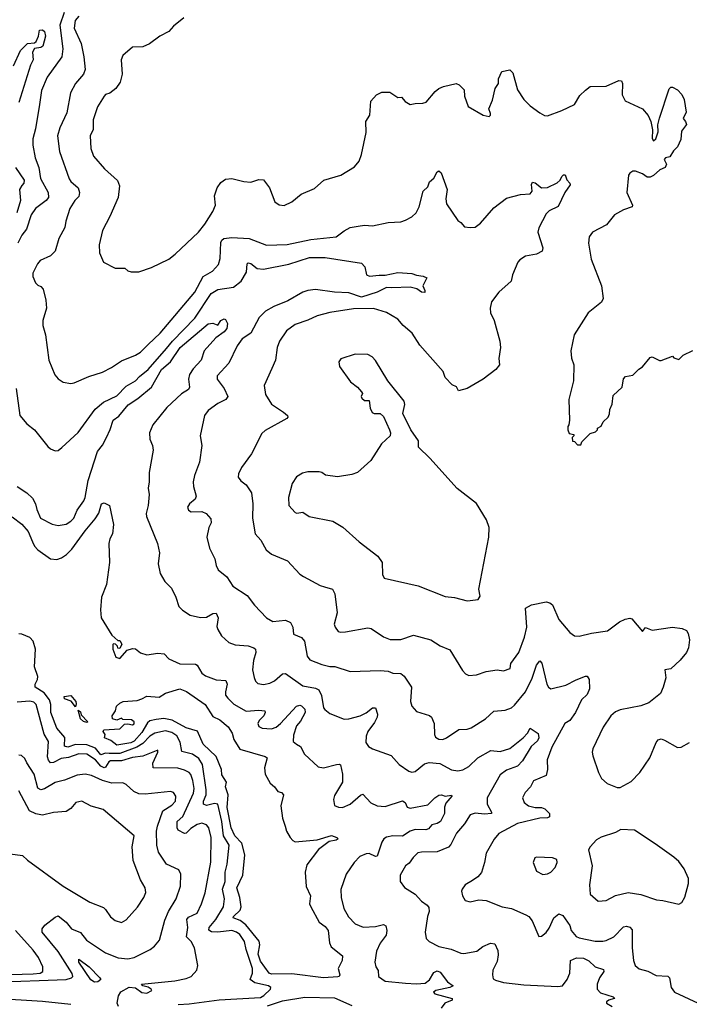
# Model space of a CAD drawing. Extents: x 1892934 to 2008621, y 567149 to 683290.
# Tile 163 of 256: x 1974071 to 1978312, y 614918 to 621150. Entities that reach past the tile are written whole.
import ezdxf

# ---------------------------------------------------------------- set-up
doc = ezdxf.new("R2010")
doc.units = 0

msp = doc.modelspace()

# ---------------------------------------------------------------- linework, layer by layer
at = {"layer": '0CON20XD'}
for points in [[(1974352.4, 621195), (1974325.2, 621115), (1974344.7, 620965), (1974337.3, 620915), (1974245, 620786), (1974208.8, 620701.2), (1974196.1, 620613.9), (1974171, 620459), (1974154.7, 620395), (1974153.2, 620355), (1974169.1, 620275), (1974192.8, 620215), (1974201.6, 620145), (1974250.5, 620055), (1974253.1, 620025), (1974238.1, 620005), (1974171.1, 619955), (1974142.7, 619915), (1974113.8, 619825), (1974084.4, 619785), (1974058.9, 619735)], [(1974445, 621172.9), (1974421.2, 621145), (1974415.4, 621095), (1974459.3, 620999.3), (1974477.7, 620915), (1974484.5, 620835), (1974474.4, 620805), (1974423.5, 620746.5), (1974393.5, 620686.5), (1974368.8, 620561.2), (1974324.2, 620465.8), (1974310, 620415), (1974323.1, 620315), (1974383.1, 620143.1), (1974394.4, 620125), (1974440.9, 620085), (1974448.7, 620055), (1974445, 620030.6), (1974420, 620005), (1974387.3, 619955), (1974362, 619875), (1974355.7, 619835), (1974318.9, 619765), (1974294.4, 619685), (1974265, 619654.5), (1974200, 619625), (1974182.9, 619605), (1974154.4, 619545), (1974154.4, 619524.4), (1974170, 619485), (1974185, 619470), (1974205, 619462), (1974219.2, 619445), (1974236.2, 619375), (1974241.2, 619325), (1974217.1, 619245), (1974216.9, 619215), (1974234.5, 619154.5), (1974254.3, 618995), (1974292.4, 618902.4), (1974315, 618876.2), (1974345, 618856.2), (1974395, 618848), (1974415, 618850.8), (1974507.9, 618892.1), (1974595, 618918.6), (1974652.2, 618947.8), (1974715, 618990), (1974805, 619025.8), (1974835.8, 619045), (1974885, 619094.3), (1974961.5, 619165), (1975180, 619425), (1975233.2, 619525), (1975291.4, 619558.6), (1975330.2, 619599.8), (1975340.8, 619639.2), (1975345, 619738.8), (1975350.9, 619755), (1975363.5, 619765), (1975415, 619771.8), (1975525, 619764.5), (1975635, 619722.9), (1975765, 619727.9), (1975915, 619759.6), (1976075, 619774.6), (1976126.1, 619813.9), (1976165, 619834.4), (1976215, 619843.3), (1976255, 619848.6), (1976305.9, 619845.9), (1976404.4, 619865.6), (1976485, 619871.2), (1976515, 619880), (1976555, 619902), (1976581.7, 619928.3), (1976602, 619965), (1976626.4, 620063.6), (1976655, 620091.2), (1976666.2, 620123.8), (1976693.9, 620146.1), (1976715, 620186.7), (1976725, 620194), (1976740.7, 620180.7), (1976778.5, 620075), (1976769.5, 620015), (1976775, 619983.8), (1976845, 619878.8), (1976865, 619866.7), (1976888.8, 619838.8), (1976925, 619834.2), (1976955, 619837.5), (1976989.1, 619860.9), (1977075, 619958.8), (1977155, 620020), (1977243.6, 620043.6), (1977305, 620046.7), (1977315.9, 620064.1), (1977312.5, 620107.5), (1977319.3, 620120.7), (1977335, 620118), (1977375, 620086), (1977415, 620087.5), (1977475, 620118), (1977493.8, 620135), (1977505, 620157.5), (1977515, 620167.5), (1977525, 620167.5), (1977536.5, 620136.5), (1977556.2, 620115), (1977556.7, 620105), (1977524.5, 620055.5), (1977482.3, 619967.7), (1977425, 619939.2), (1977405, 619922), (1977358.3, 619831.7), (1977352.5, 619805), (1977383.8, 619705), (1977380, 619685), (1977345, 619665.7), (1977275, 619652.9), (1977239.1, 619630.9), (1977225.5, 619614.5), (1977191.4, 619535), (1977182.9, 619495), (1977105.6, 619424.4), (1977060, 619365), (1977050.6, 619325), (1977052.5, 619295), (1977076.7, 619245), (1977111.8, 619115), (1977115.5, 619074.5), (1977105.8, 619005), (1977110, 618965), (1977086.8, 618935), (1977006.8, 618875), (1976955, 618845.7), (1976905, 618816.2), (1976850.3, 618800.3), (1976837, 618827), (1976809.5, 618839.5), (1976766.2, 618885), (1976753, 618923), (1976605, 619088.9), (1976555.9, 619165.9), (1976499.4, 619215), (1976466.5, 619255), (1976395, 619296.9), (1976312.6, 619322.6), (1976185, 619319.7), (1976035, 619296.8), (1975955, 619275.4), (1975895, 619247.1), (1975815, 619221.5), (1975760.3, 619179.7), (1975715.6, 619115), (1975702, 619075), (1975690.6, 618995), (1975668.5, 618941.5), (1975619.4, 618835), (1975627.6, 618777.6), (1975665.5, 618715.5), (1975741.2, 618665), (1975766.2, 618645), (1975770, 618635), (1975762.5, 618625), (1975625, 618549.2), (1975605, 618531.2), (1975538.8, 618401.2), (1975475.8, 618315), (1975456.2, 618275), (1975453.9, 618253.9), (1975470.7, 618230.7), (1975505, 618206.7), (1975538, 618155), (1975547.5, 618085), (1975545.6, 617995), (1975562.2, 617895), (1975598.6, 617855), (1975632.5, 617795), (1975665, 617767.8), (1975766.2, 617725), (1975845, 617640), (1975867.5, 617625), (1975975, 617568.8), (1976000.8, 617560.8), (1976052.5, 617545), (1976066.8, 617516.8), (1976080.9, 617395), (1976063.2, 617323.2), (1976068, 617305), (1976087.3, 617277.3), (1976105, 617272.5), (1976135, 617276), (1976275, 617301.9), (1976297.3, 617297.3), (1976374.7, 617244.7), (1976418.1, 617228.1), (1976485, 617227.3), (1976565, 617255.5), (1976675, 617224.2), (1976735, 617186), (1976795, 617161.2), (1976875, 617030), (1976895, 617010), (1976915, 617000), (1976965, 617004.2), (1977025, 617025.6), (1977095, 617034.3), (1977135, 617028.8), (1977177.3, 617042.7), (1977182.5, 617075), (1977231.5, 617145), (1977268.1, 617241.9), (1977283.3, 617305), (1977275.5, 617425), (1977312.5, 617447.5), (1977405, 617464.7), (1977429.7, 617459.7), (1977446.6, 617446.6), (1977485, 617354), (1977555, 617272), (1977585, 617250.8), (1977615, 617247.5), (1977692.6, 617267.4), (1977795, 617281.4), (1977870.8, 617339.2), (1977905, 617356.5), (1977935, 617362.9), (1977947.6, 617357.6), (1978015, 617277.5), (1978035, 617302.5), (1978076.1, 617286.1), (1978205.9, 617305.9), (1978267.3, 617297.3), (1978295, 617283.3), (1978305.8, 617265.8), (1978313.8, 617225), (1978308, 617175), (1978294, 617145), (1978255, 617096.2), (1978195, 617041.2), (1978157.5, 617035), (1978164, 616985), (1978146, 616926), (1978130, 616885), (1978055, 616826.7), (1978005, 616806.7), (1977875, 616781.9), (1977845, 616769.2), (1977816, 616745), (1977767.6, 616672.4), (1977701.2, 616535), (1977696, 616515), (1977701.7, 616491.7), (1977736.7, 616385), (1977756.4, 616346.4), (1977792.5, 616315), (1977855, 616290), (1977875, 616291.2), (1977945, 616328.8), (1977998, 616385), (1978062.7, 616477.3), (1978102.5, 616575), (1978115, 616592.5), (1978135, 616597.5), (1978155, 616590), (1978237, 616543), (1978260, 616545), (1978313.9, 616576.1)], [(1975109.6, 621160.4), (1975045, 621108.1), (1975015.8, 621074.2), (1974957.5, 621045), (1974893.6, 620996.4), (1974851.7, 620978.3), (1974785, 620976.7), (1974725, 620922.5), (1974713.3, 620895), (1974718.8, 620805), (1974708, 620755), (1974680, 620715), (1974642.5, 620685), (1974615, 620675.8), (1974605, 620666), (1974562.7, 620597.3), (1974535.6, 620515), (1974536, 620455), (1974517.1, 620415), (1974520.6, 620335), (1974538.1, 620285), (1974607.5, 620205), (1974691.2, 620131.2), (1974702.3, 620097.7), (1974693.5, 620025), (1974642.5, 619905), (1974595.8, 619815), (1974573.8, 619725), (1974576.7, 619675), (1974602.5, 619615), (1974675, 619577.5), (1974736.4, 619576.4), (1974755, 619560), (1974777, 619553), (1974825, 619553.3), (1974905, 619581.2), (1975015, 619633.8), (1975056.2, 619665), (1975204, 619805), (1975244.2, 619855), (1975294.3, 619935), (1975311.5, 619975), (1975305.2, 620035), (1975321.6, 620085), (1975345, 620119.7), (1975375, 620140.3), (1975415, 620144.8), (1975490, 620125), (1975535, 620120.5), (1975585, 620139.2), (1975615, 620136.2), (1975654, 620085), (1975687.7, 619997.7), (1975715, 619978.8), (1975745, 619973.8), (1975794.1, 619995.9), (1975853.3, 620045), (1975938.3, 620081.7), (1975996.7, 620135), (1976105, 620166), (1976190.5, 620219.5), (1976220, 620255), (1976236.7, 620296.7), (1976264.5, 620435.5), (1976263.5, 620505), (1976288.6, 620545), (1976294.3, 620635), (1976331.2, 620675), (1976365, 620690.8), (1976415, 620690.6), (1976465, 620657.5), (1976488.3, 620658.3), (1976511.5, 620631.5), (1976545, 620612), (1976575, 620620), (1976625, 620622), (1976645, 620626.7), (1976702.5, 620695), (1976726.4, 620713.6), (1976755, 620726.7), (1976836.1, 620746.1), (1976855, 620737.5), (1976886.7, 620705), (1976888.8, 620665), (1976910.7, 620600.7), (1977007.5, 620545), (1977045, 620536.7), (1977053.3, 620545), (1977053.3, 620555), (1977042.5, 620585), (1977065, 620640), (1977082.5, 620715), (1977103.3, 620745), (1977103.3, 620775), (1977125, 620822.5), (1977175, 620833.3), (1977195, 620812.5), (1977224.2, 620705), (1977265, 620644), (1977304.2, 620605), (1977365, 620560.8), (1977395, 620544), (1977415, 620541.2), (1977505.6, 620574.4), (1977585, 620613.8), (1977619.7, 620670.3), (1977655, 620704), (1977685, 620727.5), (1977785, 620728.6), (1977865, 620764), (1977883.6, 620763.6), (1977889.2, 620745), (1977888, 620675), (1977905, 620636.7), (1978015.5, 620585.5), (1978052.4, 620542.4), (1978069.2, 620505), (1978078.3, 620451.7), (1978077, 620397), (1978085, 620382.5), (1978100, 620395), (1978115, 620440), (1978113.8, 620485), (1978123, 620527), (1978185, 620712.5), (1978195, 620723.3), (1978205, 620723.3), (1978237.5, 620705), (1978265.8, 620675.8), (1978280, 620645), (1978292.9, 620565), (1978273.8, 620525), (1978288.8, 620505), (1978293.6, 620486.4), (1978262, 620445), (1978258.8, 620391.2), (1978236.7, 620345), (1978211.1, 620318.9), (1978188.6, 620281.4), (1978162.5, 620275), (1978152, 620265), (1978167.5, 620235), (1978160, 620215), (1978125, 620200), (1978085, 620163.3), (1978065, 620153.3), (1978045, 620153.8), (1978015, 620174.2), (1977971.2, 620191.2), (1977955, 620190.9), (1977935, 620179.4), (1977926.7, 620165), (1977917.1, 620055), (1977952.5, 619975), (1977950, 619965), (1977895, 619946), (1977838.8, 619915), (1977788.2, 619851.8), (1977698.8, 619805), (1977677.5, 619775), (1977674.4, 619735), (1977690.6, 619635), (1977755.7, 619465.7), (1977766, 619385), (1977757, 619363), (1977672.5, 619295), (1977582.5, 619155), (1977562.5, 619055), (1977567, 619007), (1977581.2, 618965), (1977578, 618865), (1977550, 618745), (1977552.5, 618615), (1977550, 618585), (1977542.5, 618575), (1977542.5, 618555), (1977551.7, 618531.7), (1977580, 618525), (1977580, 618515), (1977570, 618505), (1977571.7, 618481.7), (1977585, 618480), (1977605, 618460), (1977625, 618460), (1977631.7, 618478.3), (1977685, 618530), (1977718.3, 618541.7), (1977730, 618555), (1977730, 618565), (1977753, 618577), (1977767.5, 618605), (1977797.5, 618635), (1977807.5, 618655), (1977808.3, 618681.7), (1977823, 618717), (1977829.3, 618770.7), (1977888, 618825), (1977895, 618877.5), (1977908.3, 618891.7), (1977955, 618900), (1977991.7, 618938.3), (1978015, 618952.5), (1978065, 619012.5), (1978077, 619017), (1978123, 618993), (1978135, 618992.5), (1978205, 619020), (1978215, 619010), (1978245, 619000), (1978273.9, 619026.1), (1978335, 619056)], [(1974031.8, 620858.2), (1974076, 620955), (1974120.3, 620999.7), (1974165, 621002.9), (1974175, 621012), (1974190, 621045), (1974196.1, 621083.9), (1974215, 621085.7), (1974227.3, 621075), (1974233.6, 621045), (1974217.2, 620982.7), (1974205, 620972.7), (1974165, 620967.8), (1974150.9, 620945), (1974155.7, 620895), (1974138.9, 620861.1), (1974065.2, 620625)], [(1974043.1, 620215), (1974098, 620135), (1974097.3, 620115), (1974085, 620100), (1974070, 620075), (1974074.8, 620005), (1974052.6, 619927.4)], [(1974048, 618815), (1974072.5, 618645), (1974115, 618592), (1974164, 618555), (1974248.8, 618448.8), (1974265, 618433.8), (1974295, 618421.2), (1974315, 618424), (1974338.3, 618441.7), (1974441.9, 618538.1), (1974549.2, 618685), (1974601.3, 618728.7), (1974685, 618770), (1974745, 618831.2), (1974805, 618864.5), (1974828.6, 618891.4), (1974885, 618935.9), (1975001.1, 619068.9), (1975037.7, 619115), (1975179.5, 619260.5), (1975283.7, 619416.3), (1975325, 619442.5), (1975425, 619457.5), (1975473.1, 619495), (1975507.2, 619552.8), (1975512.5, 619605), (1975518.3, 619611.7), (1975535, 619607.3), (1975575, 619574.6), (1975615, 619570.9), (1975775, 619601.9), (1975905.7, 619644.3), (1976005.7, 619645.7), (1976235, 619608.8), (1976257.5, 619585), (1976267.5, 619535), (1976286.4, 619526.4), (1976347.6, 619532.4), (1976385, 619533.5), (1976465, 619549.6), (1976553.7, 619543.7), (1976585, 619532.5), (1976627.3, 619527.3), (1976650, 619515), (1976623.3, 619465), (1976637.5, 619435), (1976636.8, 619423.2), (1976616.7, 619425), (1976585.6, 619445.6), (1976545, 619457.9), (1976428.2, 619451.8), (1976395, 619455.5), (1976335, 619424.4), (1976235, 619392.7), (1976155, 619421.9), (1976065, 619425.4), (1975945, 619441.2), (1975895, 619436.5), (1975864.4, 619425.6), (1975768.6, 619371.4), (1975680, 619335), (1975628.5, 619305), (1975587.7, 619265), (1975535, 619166.7), (1975480.2, 619129.8), (1975448.1, 619085), (1975395.6, 618975), (1975320.8, 618895), (1975320.8, 618875), (1975366.9, 618815), (1975390, 618765), (1975375.8, 618745), (1975325, 618721.2), (1975265, 618676.4), (1975241.8, 618645), (1975214.2, 618515.8), (1975224.2, 618455), (1975210.3, 618349.7), (1975178.6, 618265), (1975170, 618225), (1975171.4, 618195), (1975188, 618135), (1975181.2, 618115), (1975146.7, 618085), (1975133.3, 618065), (1975140, 618045), (1975155.9, 618035.9), (1975225, 618036.2), (1975252.5, 618025), (1975280.7, 617990.7), (1975283.8, 617965), (1975268.8, 617935), (1975257.1, 617875), (1975272.9, 617805), (1975307.8, 617737.8), (1975315.6, 617695), (1975327.9, 617667.9), (1975383.4, 617623.4), (1975420, 617565), (1975511.2, 617505), (1975558, 617445), (1975634.5, 617364.5), (1975675, 617341.1), (1975755, 617349.4), (1975785.5, 617335.5), (1975800, 617305), (1975805, 617260), (1975855, 617240), (1975875, 617216.7), (1975891.8, 617121.8), (1975908.5, 617098.5), (1975985, 617069.2), (1976035, 617056.2), (1976066, 617056), (1976165, 617024.2), (1976355, 617031.9), (1976405, 617026.9), (1976435, 617013.3), (1976485, 617011.1), (1976505.7, 616995), (1976552, 616925), (1976545.7, 616835.7), (1976554.5, 616804.5), (1976585, 616770.8), (1976640, 616755), (1976666.4, 616746.4), (1976679.2, 616735), (1976697.1, 616695), (1976698, 616625), (1976705, 616610), (1976725.9, 616595.9), (1976750, 616595), (1976775, 616604.3), (1976853.4, 616656.6), (1976905, 616660), (1976930.9, 616669.1), (1977022, 616725), (1977075, 616774.3), (1977145, 616780), (1977185, 616795.5), (1977205, 616811.5), (1977273.7, 616896.3), (1977317.6, 616982.4), (1977345, 617064.4), (1977365, 617092), (1977377.9, 617077.9), (1977410, 616945), (1977421.1, 616925), (1977435, 616914.4), (1977530.9, 616939.1), (1977595, 616972.3), (1977655, 616996.1), (1977665, 616994.5), (1977677.5, 616975), (1977679.5, 616915), (1977665, 616880), (1977629.6, 616845), (1977592.2, 616765), (1977556.4, 616715), (1977524.7, 616695), (1977442.5, 616545), (1977411.8, 616465), (1977414.6, 616404.6), (1977405, 616365.8), (1977325, 616332), (1977305.6, 616294.4), (1977271.7, 616258.3), (1977256.2, 616225), (1977265.8, 616195), (1977294, 616175), (1977335, 616162.9), (1977375, 616164.4), (1977397.5, 616155), (1977426, 616125), (1977426.7, 616105), (1977415, 616099.2), (1977365, 616096.2), (1977225, 616061.8), (1977105, 615999.2), (1977075.5, 615964.5), (1977024.6, 615875.4), (1977014.5, 615815), (1976995, 615752), (1976972, 615725), (1976938.9, 615701.1), (1976892.5, 615675), (1976873.6, 615646.4), (1976870, 615635), (1976876.2, 615605), (1976893.3, 615575), (1976925, 615566.2), (1976979.5, 615580.5), (1977025.5, 615575.5), (1977126.7, 615535), (1977186.1, 615523.9), (1977276.7, 615485), (1977295, 615473.8), (1977316.6, 615446.6), (1977358.3, 615348.3), (1977375, 615350), (1977405, 615373.3), (1977425, 615400), (1977455, 615466.2), (1977485, 615490), (1977510.3, 615480.3), (1977555, 615418), (1977564.6, 615385), (1977595, 615348.1), (1977615, 615338.9), (1977715, 615318.5), (1977765, 615317.3), (1977785, 615322.9), (1977835, 615346.4), (1977895, 615408.5), (1977915, 615412.5), (1977936.3, 615406.3), (1977950, 615390), (1977950, 615275), (1977959.4, 615195), (1977970, 615165), (1977995, 615142.5), (1978048.7, 615128.7), (1978101.7, 615101.7), (1978177, 615097), (1978186.8, 615086.8), (1978197.1, 615025), (1978217.5, 614995), (1978368.9, 614925)], [(1974054.3, 618195), (1974115.5, 618155.5), (1974151.5, 618121.5), (1974171.4, 618085), (1974179.7, 618049.7), (1974203.5, 617995), (1974276.7, 617956.7), (1974315, 617948.9), (1974365, 617957.3), (1974395.6, 617975), (1974413.3, 617995), (1974435.6, 618045), (1974476.4, 618105), (1974485.4, 618125), (1974505, 618233.8), (1974562.7, 618417.3), (1974595, 618457.5), (1974621.1, 618505), (1974644.8, 618555.2), (1974661.9, 618615), (1974699.4, 618640.6), (1974757.9, 618712.1), (1974818, 618752), (1974905, 618823.8), (1974968.6, 618935), (1975025.4, 618984.6), (1975086.3, 619075), (1975265, 619225.6), (1975295, 619230), (1975325, 619216.7), (1975344, 619245), (1975365, 619256), (1975375, 619252.5), (1975387.3, 619227.3), (1975383.5, 619195), (1975366.9, 619175), (1975312.9, 619137.1), (1975239.4, 619055), (1975219.2, 618995), (1975169.1, 618940.9), (1975147.3, 618905), (1975140.9, 618875), (1975145.5, 618824.5), (1975139.7, 618810.3), (1975095, 618782.9), (1975003.2, 618695), (1974913.9, 618585), (1974893.8, 618535), (1974894.5, 618495), (1974910.9, 618455), (1974915.5, 618425), (1974890, 618285), (1974891.8, 618225), (1974884.6, 618185), (1974890.9, 618145), (1974884, 618076), (1974871.1, 618025), (1974873.3, 618005), (1974944.2, 617835), (1974956, 617775), (1974947.8, 617705), (1974961.1, 617645), (1974989.2, 617595), (1975032.7, 617552.7), (1975060, 617495), (1975078, 617435), (1975101.9, 617411.9), (1975150.6, 617380.6), (1975215.5, 617365.5), (1975255, 617368.5), (1975295, 617392), (1975315, 617393.3), (1975327.1, 617365), (1975320.4, 617310.4), (1975325, 617290), (1975350, 617250), (1975395, 617207.1), (1975435, 617194.2), (1975517.4, 617187.4), (1975553.8, 617175), (1975564.3, 617165), (1975565.6, 617145), (1975551.3, 617095), (1975546.2, 617035), (1975555.6, 616985.6), (1975564.3, 616964.3), (1975578.8, 616948.8), (1975615, 616941.9), (1975655, 616950), (1975685, 616965.6), (1975735, 617010.6), (1975755, 617011.1), (1975865, 616933.2), (1975945, 616919.3), (1975965, 616909.1), (1975982.6, 616872.6), (1975995.5, 616795.5), (1976002.9, 616785), (1976035, 616759.2), (1976125, 616722), (1976155, 616724.3), (1976228, 616745), (1976265, 616762.7), (1976305, 616795.5), (1976325, 616795.6), (1976337.5, 616755), (1976334.7, 616735), (1976319.1, 616700.9), (1976275.5, 616645), (1976265.4, 616614.6), (1976263.1, 616575), (1976279.7, 616549.7), (1976304.6, 616534.6), (1976423.2, 616493.2), (1976475, 616436), (1976535, 616392.9), (1976555, 616387.5), (1976575, 616390.8), (1976635, 616440.8), (1976665, 616449.2), (1976732.4, 616442.4), (1976805, 616403.3), (1976845.4, 616395.4), (1976877.3, 616402.7), (1976915, 616423.6), (1976972.1, 616477.9), (1977055, 616524.4), (1977115, 616518.6), (1977175, 616538.2), (1977260.5, 616605), (1977287.5, 616635), (1977305, 616666.7), (1977355, 616631.2), (1977359.2, 616605), (1977350, 616585), (1977311, 616549), (1977255, 616458.2), (1977225, 616424.6), (1977155, 616400.4), (1977115, 616370.9), (1977032.1, 616225), (1977032, 616185), (1977059.4, 616135), (1977058.8, 616125), (1977015, 616120.8), (1976955, 616128.2), (1976925, 616116.9), (1976888.6, 616061.4), (1976838.5, 616001.5), (1976801.2, 615928.8), (1976787.2, 615912.8), (1976715, 615883.5), (1976615, 615881.9), (1976593.6, 615876.4), (1976562.6, 615847.4), (1976538, 615812), (1976515, 615794), (1976480.6, 615735), (1976480, 615695), (1976507.3, 615657.3), (1976576.2, 615616.2), (1976615, 615571.4), (1976652.5, 615545), (1976661.7, 615531.7), (1976664.3, 615505), (1976654.2, 615475), (1976639.2, 615375), (1976645, 615333.8), (1976665, 615315.8), (1976724.7, 615284.7), (1976802.8, 615267.2), (1976865, 615241.5), (1976885, 615240.5), (1976965.9, 615254.1), (1977005, 615284.3), (1977052.5, 615305), (1977081.2, 615301.2), (1977098.9, 615258.9), (1977101.1, 615231.1), (1977095, 615188.8), (1977067.7, 615135), (1977064.6, 615104.6), (1977070.5, 615080.5), (1977085, 615070.3), (1977135, 615055.6), (1977265, 615040.7), (1977478.7, 615031.3), (1977510, 615035), (1977539.6, 615075), (1977556.2, 615115), (1977560.6, 615195), (1977598.3, 615211.7), (1977641.3, 615211.3), (1977675, 615193.2), (1977716, 615156), (1977769.1, 615139.1), (1977770, 615125), (1977744, 615085), (1977728.7, 615045), (1977728, 615015), (1977750, 614990), (1977830, 614965), (1977840, 614955), (1977835.8, 614954.2), (1977802.5, 614945), (1977787.5, 614935), (1977787.5, 614925), (1977823.3, 614905)], [(1976905, 617471.2), (1976925, 617473.3), (1976975, 617480), (1976988.3, 617501.7), (1976980, 617545), (1977042.5, 617875), (1977044.2, 617935), (1977027.5, 617985), (1976965, 618088), (1976842.3, 618182.3), (1976668.8, 618375), (1976597.5, 618445), (1976597.5, 618485), (1976547.5, 618555), (1976498.3, 618658.3), (1976510, 618715), (1976506.2, 618735), (1976402.5, 618865), (1976325, 618993.3), (1976303.3, 619015), (1976275, 619030), (1976195, 619033.3), (1976105, 619002.5), (1976092.5, 618985), (1976096.2, 618955), (1976167, 618857), (1976210, 618825), (1976236.7, 618795), (1976242.5, 618785), (1976233.3, 618765), (1976237.5, 618755), (1976255, 618740), (1976285, 618740), (1976290.7, 618690.7), (1976303.6, 618663.6), (1976317, 618657), (1976355, 618656.7), (1976375, 618637.5), (1976413.3, 618555), (1976420, 618535), (1976416.7, 618515), (1976363.3, 618465), (1976295, 618360), (1976210, 618285), (1976175, 618270.8), (1976084.2, 618255.8), (1976007.3, 618267.3), (1975985, 618283.8), (1975967.3, 618287.3), (1975895, 618288), (1975861.2, 618278.8), (1975825, 618256.7), (1975796, 618215), (1975774.4, 618125.6), (1975775.7, 618075), (1975815, 618030.8), (1975826, 618026), (1975865, 618034), (1975905, 618006.2), (1976055, 617976), (1976117.9, 617937.9), (1976222, 617845), (1976340, 617755), (1976365.8, 617715), (1976369.3, 617639.3), (1976380, 617615), (1976595, 617565.8), (1976765, 617498.6), (1976825, 617492.5), (1976905, 617471.2)], [(1974023.4, 618003.4), (1974085, 617956.2), (1974125, 617911.5), (1974152.5, 617845), (1974165, 617818.6), (1974185, 617795.6), (1974265, 617738), (1974305, 617734.2), (1974335, 617744.3), (1974367.1, 617765), (1974401.9, 617798.1), (1974485, 617914.5), (1974548.7, 617991.3), (1974573, 618027), (1974589.6, 618085), (1974605, 618092.1), (1974640, 618075), (1974665.7, 617954.3), (1974657.5, 617895), (1974642, 617865), (1974635.8, 617835), (1974638.6, 617715), (1974620, 617575), (1974588.8, 617495), (1974582, 617415), (1974586.7, 617365), (1974653.9, 617253.9), (1974691.7, 617221.7), (1974705, 617220), (1974717, 617197), (1974705, 617170), (1974691.7, 617171.7), (1974690, 617185), (1974678.3, 617198.3), (1974665, 617200), (1974660, 617195), (1974660, 617165), (1974680, 617115), (1974705, 617107.5), (1974750.8, 617159.2), (1974785, 617171.2), (1974805, 617168.8), (1974835, 617142), (1974875, 617130), (1974945, 617140), (1974985, 617137.1), (1975014.6, 617104.6), (1975085, 617072.1), (1975185, 617070.6), (1975194, 617065), (1975224.2, 617015), (1975247.1, 616997.1), (1975315, 616971.9), (1975377.1, 616967.1), (1975385.4, 616945.4), (1975373.9, 616895), (1975375.3, 616875.3), (1975388.5, 616855), (1975428.1, 616818.1), (1975505, 616774), (1975585, 616780.4), (1975623.8, 616775), (1975625.6, 616765), (1975617.1, 616745), (1975587.3, 616715), (1975578.5, 616695), (1975585, 616675.8), (1975606.2, 616665), (1975665, 616661.8), (1975695, 616672.7), (1975723.5, 616695), (1975824.3, 616805.7), (1975845, 616812.5), (1975855, 616808.2), (1975876, 616786), (1975880, 616765), (1975849.6, 616710.4), (1975825, 616680.6), (1975805, 616622), (1975802.4, 616582.4), (1975823.7, 616563.7), (1975848.9, 616548.9), (1975875, 616502), (1975962.1, 616422.1), (1975995, 616415.7), (1976077, 616437), (1976095, 616438.6), (1976103.1, 616433.1), (1976115.4, 616375), (1976115.4, 616324.6), (1976065, 616240), (1976058, 616215), (1976065, 616177.5), (1976090, 616165), (1976115, 616163.3), (1976165, 616184), (1976228.8, 616241.2), (1976245, 616248.1), (1976294, 616194), (1976335, 616174.4), (1976385, 616170.6), (1976495, 616206), (1976513.3, 616195), (1976526.1, 616166.1), (1976545, 616159.2), (1976655, 616180), (1976700, 616225), (1976725, 616241.5), (1976743.2, 616243.2), (1976765, 616235.8), (1976805, 616242.5), (1976808, 616235), (1976769.1, 616190.9), (1976762.3, 616165), (1976762.6, 616125), (1976735.3, 616074.7), (1976715, 616061.6), (1976682, 616055), (1976660.4, 616029.6), (1976643.3, 616023.3), (1976575, 616024.8), (1976545, 616013.7), (1976495, 615982.3), (1976435, 615984.2), (1976395, 615975.3), (1976376.9, 615965), (1976363.8, 615945), (1976335, 615855.8), (1976325, 615853.3), (1976285, 615872.5), (1976265, 615870.5), (1976225, 615852.9), (1976189.2, 615815), (1976138.3, 615741.7), (1976105.9, 615645.9), (1976107.1, 615595), (1976122.9, 615525), (1976152.8, 615472.8), (1976195, 615427.1), (1976246.7, 615406.7), (1976325, 615410.7), (1976375, 615424.4), (1976390.6, 615415), (1976396.2, 615385), (1976392.7, 615355), (1976354.5, 615305), (1976330, 615255), (1976320.8, 615185), (1976326, 615155), (1976341.7, 615131.7), (1976342.9, 615095), (1976385, 615064.5), (1976515, 615052.4), (1976585, 615047.5), (1976638.7, 615051.3), (1976667.3, 615072.7), (1976695, 615120), (1976715, 615130), (1976735, 615122), (1976780.9, 615060.9), (1976817.5, 615035), (1976795.6, 615024.4), (1976707.5, 615005), (1976692.5, 614995), (1976700, 614985), (1976810, 614955), (1976810, 614945), (1976764.1, 614925.9), (1976739.6, 614895)], [(1975075, 614918.2), (1975145, 614922), (1975335, 614947.4), (1975595, 614962.5), (1975616.6, 614975), (1975658.5, 615015), (1975661.9, 615025), (1975646, 615035), (1975560, 615055), (1975531.4, 615075), (1975546.2, 615115), (1975545.9, 615145), (1975504.6, 615265), (1975494, 615315), (1975465, 615360), (1975445, 615375.3), (1975415, 615384.6), (1975325.3, 615374.7), (1975285, 615377.9), (1975267.8, 615387.8), (1975270.5, 615405), (1975314.1, 615455), (1975362.7, 615535), (1975368.6, 615585), (1975356.2, 615646.2), (1975371.9, 615695), (1975372.6, 615755), (1975384.7, 615804.7), (1975397.1, 615925), (1975361, 615985), (1975352.1, 616075), (1975325, 616184.5), (1975305, 616189.8), (1975255, 616177.6), (1975234.6, 616185), (1975234.7, 616205), (1975252.4, 616245), (1975252.9, 616275), (1975229.4, 616435), (1975206.4, 616475), (1975165, 616500.8), (1975097.8, 616517.8), (1975087.4, 616577.4), (1975065, 616617.6), (1975035, 616639.4), (1974995, 616649.5), (1974926.2, 616635), (1974895, 616614.8), (1974850.4, 616569.6), (1974813.3, 616546.7), (1974705.2, 616504.8), (1974637.3, 616505), (1974615, 616507.4), (1974585, 616497.9), (1974550, 616540), (1974495, 616560.6), (1974425, 616563.2), (1974375, 616545.8), (1974355, 616552.2), (1974356.4, 616606.4), (1974306.4, 616666.4), (1974267.6, 616765), (1974267.7, 616815), (1974259.6, 616845), (1974225, 616889.5), (1974168.4, 616925), (1974169.2, 616945), (1974184.4, 616975), (1974186, 616994), (1974165.2, 617055), (1974171.1, 617165), (1974155, 617217.5), (1974135, 617240.3), (1974085, 617260.2), (1974065, 617263)], [(1975995, 615086.4), (1975795, 615111.3), (1975665, 615108.8), (1975650.7, 615115), (1975595, 615191.2), (1975580.9, 615235), (1975590.8, 615295), (1975587, 615317), (1975502.2, 615422.2), (1975468.2, 615448.2), (1975422.7, 615465), (1975425.3, 615475), (1975466.3, 615515), (1975473.8, 615535), (1975465, 615594.4), (1975445.8, 615655), (1975483.6, 615735), (1975495.8, 615865), (1975478.5, 615938.5), (1975432.5, 615985), (1975410, 616035), (1975385.5, 616164.5), (1975390.2, 616245), (1975374.4, 616295), (1975380.9, 616325), (1975350.7, 616370.7), (1975348.2, 616405), (1975316, 616486), (1975232.5, 616565), (1975196.1, 616646.1), (1975125, 616668.2), (1975037.4, 616717.4), (1974982.8, 616727.2), (1974935, 616721.5), (1974895, 616711.5), (1974879.4, 616700.6), (1974845, 616638.9), (1974795, 616584.5), (1974775, 616573.6), (1974685, 616558.8), (1974648.3, 616588.3), (1974607.5, 616605), (1974612.5, 616625), (1974598.8, 616645), (1974603.3, 616655), (1974705, 616662), (1974735, 616691.2), (1974755, 616694), (1974785, 616687.5), (1974796.1, 616693.9), (1974796.7, 616705), (1974779.3, 616719.3), (1974725, 616720), (1974715, 616730), (1974685, 616716.7), (1974657.5, 616725), (1974656.2, 616745), (1974676.7, 616775), (1974684.3, 616805), (1974704, 616825), (1974725.4, 616834.6), (1974815, 616842.1), (1974845, 616850.9), (1974875, 616869.1), (1974955, 616862.6), (1974995, 616886.5), (1975085, 616914), (1975128.2, 616898.1), (1975246.2, 616816.2), (1975295, 616740.8), (1975339.4, 616719.4), (1975391.8, 616675), (1975416.5, 616635), (1975427.5, 616595), (1975465, 616532.9), (1975625, 616486.7), (1975637.6, 616477.6), (1975620.4, 616415), (1975625.3, 616375.3), (1975657.6, 616317.6), (1975684.3, 616295), (1975705, 616266.2), (1975728.6, 616258.6), (1975741.4, 616245), (1975725.8, 616175), (1975735.7, 616095.7), (1975751.4, 616045), (1975760.8, 616015), (1975784, 615975), (1975800, 615955), (1975815, 615946.9), (1975955, 615959.7), (1976045, 615985.8), (1976080, 615975), (1976087.1, 615965), (1976075, 615957.1), (1976030.5, 615949.5), (1975962.7, 615897.3), (1975889.1, 615800.9), (1975880, 615755), (1975885.7, 615664.3), (1975913.1, 615605), (1975906.9, 615555), (1975914.4, 615535), (1975968.7, 615438.7), (1976005, 615410.8), (1976025.7, 615385), (1976033.3, 615306.7), (1976043.1, 615283.1), (1976115.7, 615225), (1976112.9, 615195), (1976088.9, 615145), (1976098.1, 615105), (1976094.2, 615095), (1976085, 615091.6), (1975995, 615086.4)], [(1974697.1, 614905), (1974689.1, 614925), (1974691.4, 614948.6), (1974697.2, 614972.8), (1974712.1, 614997.9), (1974765, 615027.3), (1974805, 615021.9), (1974845, 614993.5), (1974875, 614989.2), (1974907.5, 615005), (1974902.5, 615015), (1974885, 615026), (1974850, 615035), (1974842.5, 615045), (1975052.7, 615067.3), (1975125, 615080.7), (1975155.8, 615095), (1975192.5, 615135), (1975198.6, 615165), (1975177.5, 615275), (1975156.2, 615315), (1975128.1, 615345), (1975136.5, 615405), (1975128.8, 615455), (1975140.6, 615469.4), (1975194.1, 615495.9), (1975222.9, 615555), (1975245.3, 615624.7), (1975281.9, 615818.1), (1975283.8, 615975), (1975267.8, 616035), (1975255, 616054), (1975225, 616064.4), (1975195, 616055.4), (1975155, 616031.3), (1975125, 616000.6), (1975115, 615999.4), (1975075, 616020.5), (1975067.2, 616035), (1975068.7, 616075), (1975105, 616107.3), (1975172.6, 616255), (1975174.8, 616285), (1975166.5, 616335), (1975155, 616371.9), (1975145, 616384.5), (1975115, 616400.4), (1975072, 616412), (1974916.7, 616415), (1974914.5, 616445), (1974945.7, 616515), (1974945, 616526), (1974851.5, 616488.5), (1974785, 616479.3), (1974715, 616459.7), (1974645, 616458.5), (1974635, 616452.7), (1974615, 616419.2), (1974605.1, 616414.9), (1974584.7, 616424.7), (1974550.6, 616465), (1974495, 616500.7), (1974445, 616502.5), (1974380.6, 616479.4), (1974334.3, 616475), (1974285, 616449.6), (1974265, 616447.5), (1974252.9, 616462.9), (1974247.2, 616485), (1974252.3, 616582.3), (1974225, 616628), (1974174.5, 616815), (1974159.6, 616829.6), (1974135, 616836.6), (1974055, 616830)], [(1974425, 616800), (1974397.5, 616837.5), (1974355, 616852), (1974353.1, 616866.9), (1974395, 616872), (1974425.6, 616835), (1974429.4, 616820.6), (1974425, 616800)], [(1974495, 616701.2), (1974475, 616708.8), (1974456.2, 616725), (1974440.7, 616779.3), (1974455, 616770), (1974460.5, 616750.5), (1974502.5, 616705), (1974495, 616701.2)], [(1973905, 615058.4), (1974365, 615075.7), (1974398.5, 615085), (1974406.3, 615095), (1974402.4, 615112.4), (1974315, 615252.5), (1974212.3, 615375), (1974213.8, 615395), (1974230.3, 615419.7), (1974295, 615470), (1974315, 615478.8), (1974365, 615438.5), (1974398.5, 615395), (1974455, 615372.2), (1974494.3, 615325), (1974615, 615244.4), (1974695, 615213.5), (1974755, 615206.9), (1974795, 615215.6), (1974898, 615265), (1974924.5, 615285.5), (1974955.5, 615324.5), (1974989.8, 615450.2), (1975013.6, 615505), (1975062.1, 615585), (1975088.9, 615665), (1975092.3, 615742.3), (1975079.7, 615769.7), (1975000.8, 615805), (1974950.9, 615880.9), (1974939.6, 615925), (1974938.2, 616015), (1974943.5, 616045), (1974978.1, 616141.9), (1975035, 616179.6), (1975057.7, 616205), (1975060, 616235), (1975045, 616259.2), (1975025, 616265.6), (1974865, 616247.5), (1974825, 616250.4), (1974794.1, 616264.1), (1974745, 616310), (1974725, 616320.8), (1974655, 616318.5), (1974595, 616335.3), (1974525, 616366.6), (1974484.6, 616374.6), (1974435, 616368.2), (1974355, 616337.7), (1974295, 616322.3), (1974227.6, 616282.4), (1974205, 616275.4), (1974185, 616285.6), (1974162.5, 616375), (1974116.3, 616446.4), (1974103, 616473), (1974082.2, 616492.2), (1974065, 616495.6)], [(1973945, 615880), (1974089.1, 615859.1), (1974119.7, 615829.7), (1974346.2, 615666.2), (1974515, 615565.6), (1974600.9, 615530.9), (1974615, 615518.8), (1974645, 615472), (1974675, 615448.6), (1974715, 615437.1), (1974745, 615452.5), (1974816.1, 615533.9), (1974856.7, 615595), (1974868.9, 615625), (1974864.4, 615655), (1974836.4, 615706.4), (1974788.8, 615828.8), (1974782.5, 615915), (1974795.6, 615985), (1974600.4, 616150.4), (1974523.1, 616173.1), (1974465, 616204.4), (1974426.2, 616195), (1974395, 616158.6), (1974365, 616139.4), (1974285, 616133.1), (1974215, 616114.6), (1974172.9, 616122.9), (1974133.1, 616143.1), (1974065, 616268.8)], [(1978245, 615551.2), (1978265, 615563.3), (1978284.2, 615595.8), (1978307.7, 615682.3), (1978306.2, 615715), (1978278.8, 615775), (1978245, 615821.2), (1978215, 615848.8), (1978096.2, 615935), (1977965, 616020), (1977877.5, 616025), (1977844.2, 616005.8), (1977754.2, 615975.8), (1977725, 615960), (1977683.3, 615915), (1977673.3, 615895), (1977697.8, 615795), (1977680.9, 615675), (1977684.4, 615615), (1977735, 615571.9), (1977785, 615574.4), (1977845, 615606.7), (1977925, 615626.9), (1978005, 615612.9), (1978105, 615578.6), (1978145, 615574.5), (1978245, 615551.2)], [(1977385, 615740.8), (1977415, 615744.3), (1977435, 615754.3), (1977462.9, 615785), (1977476, 615815), (1977473.3, 615835), (1977445.7, 615845.7), (1977345, 615850), (1977333.3, 615845), (1977323.8, 615815), (1977345, 615760), (1977385, 615740.8)], [(1973739.6, 615099.6), (1974155, 615110.5), (1974201.2, 615115), (1974218.1, 615125), (1974216.5, 615155), (1974189.5, 615215), (1974155, 615260.6), (1974045, 615385.8)], [(1974545, 615058.9), (1974522.3, 615072.3), (1974444.6, 615185), (1974445, 615203.3), (1974510.9, 615155), (1974578.1, 615085), (1974584, 615075), (1974565, 615061.2), (1974545, 615058.9)], [(1974395, 614917.5), (1974215, 614936.2), (1973905.8, 614954.2)], [(1975640.3, 614909.7), (1975735, 614940.8), (1975877.3, 614962.7), (1976065, 614960.3), (1976175, 614910)]]:
    msp.add_lwpolyline(points, dxfattribs=at)

doc.saveas('drawing.dxf')
